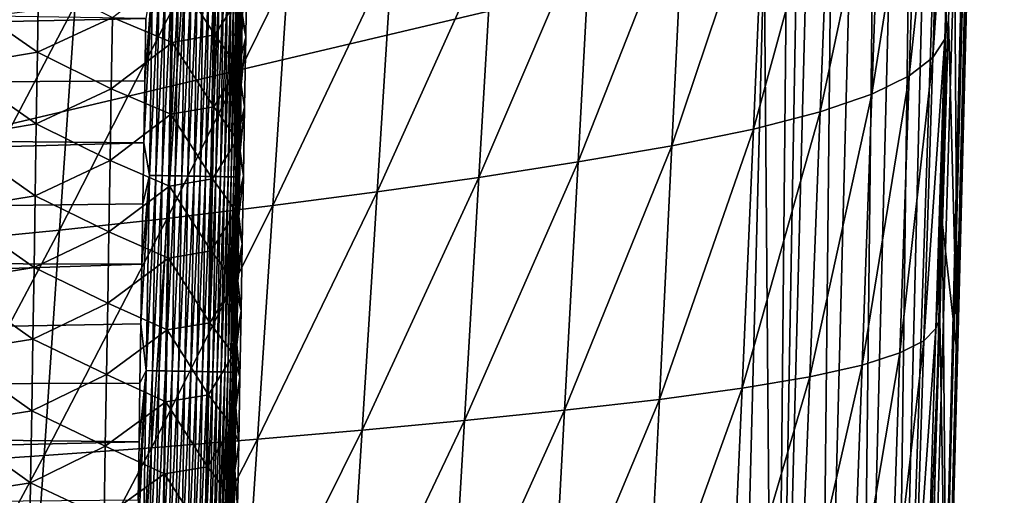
# Model space of a CAD drawing. Header units: metres. Extents: x -26 to 26, y -147 to 24.
# Tile 174 of 254: x 13.95 to 21.2, y -68.05 to -64.55. Entities that reach past the tile are written whole.
import ezdxf

# ---------------------------------------------------------------- set-up
doc = ezdxf.new("R2010")
doc.units = ezdxf.units.M
doc.layers.add('solid_12_411_052_XXX', color=7, linetype='CONTINUOUS')

msp = doc.modelspace()

# ---------------------------------------------------------------- linework, layer by layer
at = {"layer": 'solid_12_411_052_XXX'}
for points in [[(19.50832, -73.185867, 121.297325), (19.710333, -52.491505, 121.330444), (19.433222, -64.001778, 121.330444)], [(19.50832, -73.185867, 121.297325), (19.878962, -52.495319, 121.32093), (19.710333, -52.491505, 121.330444)], [(19.50832, -73.185867, 121.297325), (20.045416, -52.499084, 121.292519), (19.878962, -52.495319, 121.32093)], [(19.50832, -73.185867, 121.297325), (19.827803, -73.194382, 121.190315), (20.045416, -52.499084, 121.292519)], [(19.827803, -73.194382, 121.190315), (20.363592, -52.506279, 121.180649), (20.045416, -52.499084, 121.292519)], [(19.827803, -73.194382, 121.190315), (20.127171, -73.202362, 121.005341), (20.363592, -52.506279, 121.180649)], [(20.127171, -73.202362, 121.005341), (20.648899, -52.51273, 121.000336), (20.363592, -52.506279, 121.180649)], [(20.127171, -73.202362, 121.005341), (20.378851, -73.209068, 120.750999), (20.648899, -52.51273, 121.000336)], [(20.378851, -73.209068, 120.750999), (20.88666, -52.518105, 120.760796), (20.648899, -52.51273, 121.000336)], [(20.378851, -73.209068, 120.750999), (21.064726, -52.522129, 120.474403), (20.88666, -52.518105, 120.760796)], [(20.378851, -73.209068, 120.750999), (20.56144, -73.213936, 120.448044), (21.064726, -52.522129, 120.474403)], [(20.56144, -73.213936, 120.448044), (21.174345, -52.524609, 120.155365), (21.064726, -52.522129, 120.474403)], [(20.56144, -73.213936, 120.448044), (20.665432, -73.216705, 120.124039), (21.174345, -52.524609, 120.155365)], [(20.665432, -73.216705, 120.124039), (21.201588, -52.525223, 119.988632), (21.174345, -52.524609, 120.155365)], [(20.665432, -73.216705, 120.124039), (20.694447, -73.209465, 119.80584), (21.201588, -52.525223, 119.988632)], [(20.698278, -73.065659, 119.805962), (21.201588, -52.525223, 119.988632), (20.694447, -73.209465, 119.80584)], [(20.781425, -69.919388, 119.808456), (21.201588, -52.525223, 119.988632), (20.698278, -73.065659, 119.805962)], [(20.856394, -67.034645, 119.810585), (21.201588, -52.525223, 119.988632), (20.781425, -69.919388, 119.808456)], [(20.925007, -64.34893, 119.812492), (21.201588, -52.525223, 119.988632), (20.856394, -67.034645, 119.810585)], [(20.763201, -64.689926, 108.867737), (20.856455, -62.367275, 109.623863), (20.83053, -63.246731, 109.6418)], [(20.827059, -62.565048, 108.825592), (20.856455, -62.367275, 109.623863), (20.763201, -64.689926, 108.867737)], [(20.827059, -62.565048, 108.825592), (20.763201, -64.689926, 108.867737), (20.675541, -64.824623, 108.067749)], [(20.740149, -62.744999, 108.03418), (20.827059, -62.565048, 108.825592), (20.675541, -64.824623, 108.067749)], [(20.740149, -62.744999, 108.03418), (20.675541, -64.824623, 108.067749), (20.499935, -64.959816, 107.283134)], [(20.566908, -62.924911, 107.258118), (20.740149, -62.744999, 108.03418), (20.499935, -64.959816, 107.283134)], [(20.566908, -62.924911, 107.258118), (20.499935, -64.959816, 107.283134), (20.225733, -65.093025, 106.527199)], [(20.296503, -63.102238, 106.510216), (20.566908, -62.924911, 107.258118), (20.225733, -65.093025, 106.527199)], [(20.296503, -63.102238, 106.510216), (20.225733, -65.093025, 106.527199), (19.845287, -65.223434, 105.817604)], [(19.921207, -63.275955, 105.807487), (20.296503, -63.102238, 106.510216), (19.845287, -65.223434, 105.817604)], [(19.921207, -63.275955, 105.807487), (19.845287, -65.223434, 105.817604), (19.353756, -65.350769, 105.177437)], [(19.436167, -63.445526, 105.172165), (19.921207, -63.275955, 105.807487), (19.353756, -65.350769, 105.177437)], [(20.763201, -64.689926, 108.867737), (20.83053, -63.246731, 109.6418), (20.791836, -64.549721, 109.673111)], [(20.856394, -67.034645, 119.810585), (20.791836, -64.549721, 109.673111), (20.83053, -63.246731, 109.6418)], [(20.925007, -64.34893, 119.812492), (20.856394, -67.034645, 119.810585), (20.83053, -63.246731, 109.6418)], [(19.436167, -63.445526, 105.172165), (19.353756, -65.350769, 105.177437), (18.753, -65.474152, 104.634262)], [(18.843121, -63.609837, 104.630791), (19.436167, -63.445526, 105.172165), (18.753, -65.474152, 104.634262)], [(18.843121, -63.609837, 104.630791), (18.753, -65.474152, 104.634262), (18.063156, -65.59285, 104.204559)], [(18.161469, -63.767925, 104.199242), (18.843121, -63.609837, 104.630791), (18.063156, -65.59285, 104.204559)], [(18.161469, -63.767925, 104.199242), (18.063156, -65.59285, 104.204559), (17.332855, -65.706245, 103.835335)], [(17.438051, -63.918938, 103.826637), (18.161469, -63.767925, 104.199242), (17.332855, -65.706245, 103.835335)], [(17.438051, -63.918938, 103.826637), (17.332855, -65.706245, 103.835335), (16.582821, -65.813728, 103.496384)], [(16.69294, -64.06208, 103.483994), (17.438051, -63.918938, 103.826637), (16.582821, -65.813728, 103.496384)], [(19.433222, -64.001778, 121.330444), (-19.434074, -63.966743, 121.330444), (-19.196821, -73.114609, 121.330444)], [(19.198034, -73.069984, 121.330444), (19.433222, -64.001778, 121.330444), (-19.196821, -73.114609, 121.330444)], [(19.50832, -73.185867, 121.297325), (19.433222, -64.001778, 121.330444), (19.198034, -73.069984, 121.330444)], [(14.880829, -64.537392, 161.64653), (-14.888174, -64.078293, 161.646484), (-14.870338, -65.184601, 161.646591)], [(16.69294, -64.06208, 103.483994), (16.582821, -65.813728, 103.496384), (15.816009, -65.914749, 103.183632)], [(15.929147, -64.196617, 103.167427), (16.69294, -64.06208, 103.483994), (15.816009, -65.914749, 103.183632)], [(15.3981, -64.128548, 157.376602), (15.388924, -64.658333, 157.379349), (15.082064, -64.183846, 156.757965)], [(15.570848, -64.373337, 158.019012), (15.388924, -64.658333, 157.379349), (15.3981, -64.128548, 157.376602)], [(15.570848, -64.373337, 158.019012), (15.624825, -64.149055, 158.64389), (15.615861, -64.671242, 158.645569)], [(15.615861, -64.671242, 158.645569), (15.624825, -64.149055, 158.64389), (15.58934, -64.534386, 160.947067)], [(15.082064, -64.183846, 156.757965), (15.07305, -64.713051, 156.761276), (14.634045, -64.530121, 156.206894)], [(15.929147, -64.196617, 103.167427), (15.816009, -65.914749, 103.183632), (15.036089, -66.008797, 102.891479)], [(15.150383, -64.321854, 102.871597), (15.929147, -64.196617, 103.167427), (15.036089, -66.008797, 102.891479)], [(15.388924, -64.658333, 157.379349), (15.07305, -64.713051, 156.761276), (15.082064, -64.183846, 156.757965)], [(14.090089, -64.25621, 155.756439), (14.081789, -64.784546, 155.760681), (13.473416, -64.360229, 155.435349)], [(14.634045, -64.530121, 156.206894), (14.081789, -64.784546, 155.760681), (14.090089, -64.25621, 155.756439)], [(14.866033, -65.451355, 161.646606), (14.906991, -65.692307, 161.645218), (14.930249, -64.255226, 161.645081)], [(14.87341, -64.996918, 161.646576), (14.866033, -65.451355, 161.646606), (14.930249, -64.255226, 161.645081)], [(14.880829, -64.537392, 161.64653), (14.87341, -64.996918, 161.646576), (14.930249, -64.255226, 161.645081)], [(14.930249, -64.255226, 161.645081), (14.906991, -65.692307, 161.645218), (14.977007, -64.255974, 161.640549)], [(14.906991, -65.692307, 161.645218), (14.953765, -65.693077, 161.640686), (14.977007, -64.255974, 161.640549)], [(14.977007, -64.255974, 161.640549), (14.953765, -65.693077, 161.640686), (15.024414, -64.256737, 161.632721)], [(14.953765, -65.693077, 161.640686), (15.001189, -65.693855, 161.632843), (15.024414, -64.256737, 161.632721)], [(15.024414, -64.256737, 161.632721), (15.001189, -65.693855, 161.632843), (15.072143, -64.257507, 161.621445)], [(15.001189, -65.693855, 161.632843), (15.048935, -65.694633, 161.621552), (15.072143, -64.257507, 161.621445)], [(15.072143, -64.257507, 161.621445), (15.048935, -65.694633, 161.621552), (15.11983, -64.258278, 161.606583)], [(15.048935, -65.694633, 161.621552), (15.096641, -65.695419, 161.606689), (15.11983, -64.258278, 161.606583)], [(15.11983, -64.258278, 161.606583), (15.096641, -65.695419, 161.606689), (15.167089, -64.259041, 161.588074)], [(15.096641, -65.695419, 161.606689), (15.143917, -65.69619, 161.588165), (15.167089, -64.259041, 161.588074)], [(15.167089, -64.259041, 161.588074), (15.143917, -65.69619, 161.588165), (15.213514, -64.259789, 161.565918)], [(15.143917, -65.69619, 161.588165), (15.190358, -65.696953, 161.565994), (15.213514, -64.259789, 161.565918)], [(15.213514, -64.259789, 161.565918), (15.190358, -65.696953, 161.565994), (15.25869, -64.260521, 161.540146)], [(15.190358, -65.696953, 161.565994), (15.235547, -65.697693, 161.540192), (15.25869, -64.260521, 161.540146)], [(15.25869, -64.260521, 161.540146), (15.235547, -65.697693, 161.540192), (15.302202, -64.261223, 161.51088)], [(15.235547, -65.697693, 161.540192), (15.279073, -65.69841, 161.51091), (15.302202, -64.261223, 161.51088)], [(15.302202, -64.261223, 161.51088), (15.279073, -65.69841, 161.51091), (15.343655, -64.261887, 161.478271)], [(15.279073, -65.69841, 161.51091), (15.320535, -65.699089, 161.478271), (15.343655, -64.261887, 161.478271)], [(15.343655, -64.261887, 161.478271), (15.320535, -65.699089, 161.478271), (15.382672, -64.26252, 161.442581)], [(15.320535, -65.699089, 161.478271), (15.35956, -65.69973, 161.442551), (15.382672, -64.26252, 161.442581)], [(15.382672, -64.26252, 161.442581), (15.35956, -65.69973, 161.442551), (15.41892, -64.263107, 161.404068)], [(15.35956, -65.69973, 161.442551), (15.39581, -65.700325, 161.404007), (15.41892, -64.263107, 161.404068)], [(15.41892, -64.263107, 161.404068), (15.39581, -65.700325, 161.404007), (15.452106, -64.263641, 161.363083)], [(15.39581, -65.700325, 161.404007), (15.428996, -65.700867, 161.362991), (15.452106, -64.263641, 161.363083)], [(15.452106, -64.263641, 161.363083), (15.428996, -65.700867, 161.362991), (15.481995, -64.26413, 161.319977)], [(15.428996, -65.700867, 161.362991), (15.45888, -65.701363, 161.319855), (15.481995, -64.26413, 161.319977)], [(15.481995, -64.26413, 161.319977), (15.45888, -65.701363, 161.319855), (15.508407, -64.264557, 161.275162)], [(15.45888, -65.701363, 161.319855), (15.485285, -65.70179, 161.275009), (15.508407, -64.264557, 161.275162)], [(15.508407, -64.264557, 161.275162), (15.485285, -65.70179, 161.275009), (15.531229, -64.264923, 161.229034)], [(15.485285, -65.70179, 161.275009), (15.508095, -65.702164, 161.228851), (15.531229, -64.264923, 161.229034)], [(15.531229, -64.264923, 161.229034), (15.508095, -65.702164, 161.228851), (15.550406, -64.265236, 161.182022)], [(15.508095, -65.702164, 161.228851), (15.527256, -65.702484, 161.181808), (15.550406, -64.265236, 161.182022)], [(15.550406, -64.265236, 161.182022), (15.527256, -65.702484, 161.181808), (15.565946, -64.265495, 161.134521)], [(15.527256, -65.702484, 161.181808), (15.542777, -65.702736, 161.134293), (15.565946, -64.265495, 161.134521)], [(15.565946, -64.265495, 161.134521), (15.542777, -65.702736, 161.134293), (15.577909, -64.265686, 161.086945)], [(15.542777, -65.702736, 161.134293), (15.554718, -65.702934, 161.08667), (15.577909, -64.265686, 161.086945)], [(15.577909, -64.265686, 161.086945), (15.554718, -65.702934, 161.08667), (15.586408, -64.265831, 161.039627)], [(15.554718, -65.702934, 161.08667), (15.563192, -65.703072, 161.039337), (15.586408, -64.265831, 161.039627)], [(15.586408, -64.265831, 161.039627), (15.563192, -65.703072, 161.039337), (15.591596, -64.265915, 160.992905)], [(15.563192, -65.703072, 161.039337), (15.568354, -65.703156, 160.992584), (15.591596, -64.265915, 160.992905)], [(15.58934, -64.534386, 160.947067), (15.591596, -64.265915, 160.992905), (15.568354, -65.703156, 160.992584)], [(14.081789, -64.784546, 155.760681), (13.465618, -64.887421, 155.43988), (13.473416, -64.360229, 155.435349)], [(15.150383, -64.321854, 102.871597), (15.036089, -66.008797, 102.891479), (14.245118, -66.095367, 102.616631)], [(14.358815, -64.437134, 102.593369), (15.150383, -64.321854, 102.871597), (14.245118, -66.095367, 102.616631)], [(15.570848, -64.373337, 158.019012), (15.561677, -64.900734, 158.021164), (15.388924, -64.658333, 157.379349)], [(15.570848, -64.373337, 158.019012), (15.615861, -64.671242, 158.645569), (15.561677, -64.900734, 158.021164)], [(14.358815, -64.437134, 102.593369), (14.245118, -66.095367, 102.616631), (13.44505, -66.173973, 102.355911)], [(13.556515, -64.541817, 102.32972), (14.358815, -64.437134, 102.593369), (13.44505, -66.173973, 102.355911)], [(14.880829, -64.537392, 161.64653), (-14.870338, -65.184601, 161.646591), (14.87341, -64.996918, 161.646576)], [(14.634045, -64.530121, 156.206894), (14.625361, -65.055862, 156.210678), (14.081789, -64.784546, 155.760681)], [(15.07305, -64.713051, 156.761276), (14.625361, -65.055862, 156.210678), (14.634045, -64.530121, 156.206894)], [(15.581388, -65.026581, 160.946945), (15.58934, -64.534386, 160.947067), (15.568354, -65.703156, 160.992584)], [(15.615861, -64.671242, 158.645569), (15.58934, -64.534386, 160.947067), (15.581388, -65.026581, 160.946945)], [(20.698261, -66.819725, 108.920715), (20.791836, -64.549721, 109.673111), (20.746811, -66.053604, 109.717445)], [(20.763201, -64.689926, 108.867737), (20.791836, -64.549721, 109.673111), (20.698261, -66.819725, 108.920715)], [(20.856394, -67.034645, 119.810585), (20.746811, -66.053604, 109.717445), (20.791836, -64.549721, 109.673111)], [(15.388924, -64.658333, 157.379349), (15.379705, -65.188118, 157.382065), (15.07305, -64.713051, 156.761276)], [(15.561677, -64.900734, 158.021164), (15.379705, -65.188118, 157.382065), (15.388924, -64.658333, 157.379349)], [(15.561677, -64.900734, 158.021164), (15.615861, -64.671242, 158.645569), (15.606981, -65.186035, 158.647141)], [(15.606981, -65.186035, 158.647141), (15.615861, -64.671242, 158.645569), (15.581388, -65.026581, 160.946945)], [(15.07305, -64.713051, 156.761276), (15.063999, -65.242256, 156.764557), (14.625361, -65.055862, 156.210678)], [(15.379705, -65.188118, 157.382065), (15.063999, -65.242256, 156.764557), (15.07305, -64.713051, 156.761276)], [(20.763201, -64.689926, 108.867737), (20.698261, -66.819725, 108.920715), (20.609932, -66.908806, 108.110893)], [(20.675541, -64.824623, 108.067749), (20.763201, -64.689926, 108.867737), (20.609932, -66.908806, 108.110893)], [(14.081789, -64.784546, 155.760681), (14.073469, -65.312874, 155.764923), (13.465618, -64.887421, 155.43988)], [(14.625361, -65.055862, 156.210678), (14.073469, -65.312874, 155.764923), (14.081789, -64.784546, 155.760681)], [(14.073469, -65.312874, 155.764923), (13.457808, -65.414612, 155.444412), (13.465618, -64.887421, 155.43988)], [(20.675541, -64.824623, 108.067749), (20.609932, -66.908806, 108.110893), (20.431999, -66.998947, 107.316505)], [(20.499935, -64.959816, 107.283134), (20.675541, -64.824623, 108.067749), (20.431999, -66.998947, 107.316505)], [(15.561677, -64.900734, 158.021164), (15.552461, -65.428123, 158.023285), (15.379705, -65.188118, 157.382065)], [(15.561677, -64.900734, 158.021164), (15.606981, -65.186035, 158.647141), (15.552461, -65.428123, 158.023285)], [(20.499935, -64.959816, 107.283134), (20.431999, -66.998947, 107.316505), (20.154036, -67.087715, 106.551361)], [(20.225733, -65.093025, 106.527199), (20.499935, -64.959816, 107.283134), (20.154036, -67.087715, 106.551361)], [(14.87341, -64.996918, 161.646576), (-14.870338, -65.184601, 161.646591), (14.866033, -65.451355, 161.646606)], [(15.573494, -65.512726, 160.946838), (15.581388, -65.026581, 160.946945), (15.568354, -65.703156, 160.992584)], [(15.606981, -65.186035, 158.647141), (15.581388, -65.026581, 160.946945), (15.573494, -65.512726, 160.946838)], [(14.625361, -65.055862, 156.210678), (14.616649, -65.581604, 156.214447), (14.073469, -65.312874, 155.764923)], [(15.063999, -65.242256, 156.764557), (14.616649, -65.581604, 156.214447), (14.625361, -65.055862, 156.210678)], [(20.225733, -65.093025, 106.527199), (20.154036, -67.087715, 106.551361), (19.768478, -67.174507, 105.833771)], [(19.845287, -65.223434, 105.817604), (20.225733, -65.093025, 106.527199), (19.768478, -67.174507, 105.833771)], [(14.866033, -65.451355, 161.646606), (-14.870338, -65.184601, 161.646591), (-14.852748, -66.262115, 161.646683)], [(15.063999, -65.242256, 156.764557), (15.054911, -65.771461, 156.767807), (14.616649, -65.581604, 156.214447)], [(15.370445, -65.717903, 157.384735), (15.054911, -65.771461, 156.767807), (15.063999, -65.242256, 156.764557)], [(15.379705, -65.188118, 157.382065), (15.370445, -65.717903, 157.384735), (15.063999, -65.242256, 156.764557)], [(15.552461, -65.428123, 158.023285), (15.370445, -65.717903, 157.384735), (15.379705, -65.188118, 157.382065)], [(15.552461, -65.428123, 158.023285), (15.606981, -65.186035, 158.647141), (15.59818, -65.693787, 158.648621)], [(15.59818, -65.693787, 158.648621), (15.606981, -65.186035, 158.647141), (15.573494, -65.512726, 160.946838)], [(19.845287, -65.223434, 105.817604), (19.768478, -67.174507, 105.833771), (19.270491, -67.2593, 105.187668)], [(19.353756, -65.350769, 105.177437), (19.845287, -65.223434, 105.817604), (19.270491, -67.2593, 105.187668)], [(14.073469, -65.312874, 155.764923), (14.065127, -65.841202, 155.769135), (13.457808, -65.414612, 155.444412)], [(14.616649, -65.581604, 156.214447), (14.065127, -65.841202, 155.769135), (14.073469, -65.312874, 155.764923)], [(19.353756, -65.350769, 105.177437), (19.270491, -67.2593, 105.187668), (18.66206, -67.341469, 104.641655)], [(18.753, -65.474152, 104.634262), (19.353756, -65.350769, 105.177437), (18.66206, -67.341469, 104.641655)], [(14.866033, -65.451355, 161.646606), (-14.852748, -66.262115, 161.646683), (14.858697, -65.900864, 161.646652)], [(14.065127, -65.841202, 155.769135), (13.449988, -65.941803, 155.448944), (13.457808, -65.414612, 155.444412)], [(14.866033, -65.451355, 161.646606), (14.858697, -65.900864, 161.646652), (14.906991, -65.692307, 161.645218)], [(15.552461, -65.428123, 158.023285), (15.5432, -65.955505, 158.025345), (15.370445, -65.717903, 157.384735)], [(15.552461, -65.428123, 158.023285), (15.59818, -65.693787, 158.648621), (15.5432, -65.955505, 158.025345)], [(15.565656, -65.993065, 160.946732), (15.573494, -65.512726, 160.946838), (15.568354, -65.703156, 160.992584)], [(15.59818, -65.693787, 158.648621), (15.573494, -65.512726, 160.946838), (15.565656, -65.993065, 160.946732)], [(18.753, -65.474152, 104.634262), (18.66206, -67.341469, 104.641655), (17.964062, -67.420509, 104.212799)], [(18.063156, -65.59285, 104.204559), (18.753, -65.474152, 104.634262), (17.964062, -67.420509, 104.212799)], [(14.616649, -65.581604, 156.214447), (14.607905, -66.107338, 156.218201), (14.065127, -65.841202, 155.769135)], [(15.054911, -65.771461, 156.767807), (14.607905, -66.107338, 156.218201), (14.616649, -65.581604, 156.214447)], [(18.063156, -65.59285, 104.204559), (17.964062, -67.420509, 104.212799), (17.226912, -67.49601, 103.846008)], [(17.332855, -65.706245, 103.835335), (18.063156, -65.59285, 104.204559), (17.226912, -67.49601, 103.846008)], [(14.844155, -66.785774, 161.646729), (14.883393, -67.129387, 161.64534), (14.906991, -65.692307, 161.645218)], [(14.851405, -66.345619, 161.646698), (14.844155, -66.785774, 161.646729), (14.906991, -65.692307, 161.645218)], [(14.858697, -65.900864, 161.646652), (14.851405, -66.345619, 161.646698), (14.906991, -65.692307, 161.645218)], [(14.906991, -65.692307, 161.645218), (14.883393, -67.129387, 161.64534), (14.953765, -65.693077, 161.640686)], [(14.883393, -67.129387, 161.64534), (14.930184, -67.130165, 161.640808), (14.953765, -65.693077, 161.640686)], [(14.953765, -65.693077, 161.640686), (14.930184, -67.130165, 161.640808), (15.001189, -65.693855, 161.632843)], [(14.930184, -67.130165, 161.640808), (14.977626, -67.130959, 161.632965), (15.001189, -65.693855, 161.632843)], [(15.001189, -65.693855, 161.632843), (14.977626, -67.130959, 161.632965), (15.048935, -65.694633, 161.621552)], [(14.977626, -67.130959, 161.632965), (15.02539, -67.131752, 161.621674), (15.048935, -65.694633, 161.621552)], [(15.048935, -65.694633, 161.621552), (15.02539, -67.131752, 161.621674), (15.096641, -65.695419, 161.606689)], [(15.02539, -67.131752, 161.621674), (15.073112, -67.132553, 161.606781), (15.096641, -65.695419, 161.606689)], [(15.370445, -65.717903, 157.384735), (15.361142, -66.247673, 157.387375), (15.054911, -65.771461, 156.767807)], [(15.096641, -65.695419, 161.606689), (15.073112, -67.132553, 161.606781), (15.143917, -65.69619, 161.588165)], [(15.073112, -67.132553, 161.606781), (15.120406, -67.133339, 161.588257), (15.143917, -65.69619, 161.588165)], [(15.143917, -65.69619, 161.588165), (15.120406, -67.133339, 161.588257), (15.190358, -65.696953, 161.565994)], [(15.120406, -67.133339, 161.588257), (15.166863, -67.134109, 161.566055), (15.190358, -65.696953, 161.565994)], [(15.190358, -65.696953, 161.565994), (15.166863, -67.134109, 161.566055), (15.235547, -65.697693, 161.540192)], [(15.166863, -67.134109, 161.566055), (15.212068, -67.134865, 161.540237), (15.235547, -65.697693, 161.540192)], [(15.235547, -65.697693, 161.540192), (15.212068, -67.134865, 161.540237), (15.279073, -65.69841, 161.51091)], [(15.212068, -67.134865, 161.540237), (15.255606, -67.13559, 161.510925), (15.279073, -65.69841, 161.51091)], [(15.279073, -65.69841, 161.51091), (15.255606, -67.13559, 161.510925), (15.320535, -65.699089, 161.478271)], [(15.255606, -67.13559, 161.510925), (15.297077, -67.136276, 161.478271), (15.320535, -65.699089, 161.478271)], [(15.320535, -65.699089, 161.478271), (15.297077, -67.136276, 161.478271), (15.35956, -65.69973, 161.442551)], [(15.297077, -67.136276, 161.478271), (15.336109, -67.136925, 161.44252), (15.35956, -65.69973, 161.442551)], [(15.35956, -65.69973, 161.442551), (15.336109, -67.136925, 161.44252), (15.39581, -65.700325, 161.404007)], [(15.336109, -67.136925, 161.44252), (15.372363, -67.137527, 161.403946), (15.39581, -65.700325, 161.404007)], [(15.5432, -65.955505, 158.025345), (15.361142, -66.247673, 157.387375), (15.370445, -65.717903, 157.384735)], [(15.39581, -65.700325, 161.404007), (15.372363, -67.137527, 161.403946), (15.428996, -65.700867, 161.362991)], [(15.372363, -67.137527, 161.403946), (15.405549, -67.138084, 161.3629), (15.428996, -65.700867, 161.362991)], [(15.428996, -65.700867, 161.362991), (15.405549, -67.138084, 161.3629), (15.45888, -65.701363, 161.319855)], [(15.405549, -67.138084, 161.3629), (15.435429, -67.13858, 161.319733), (15.45888, -65.701363, 161.319855)], [(15.45888, -65.701363, 161.319855), (15.435429, -67.13858, 161.319733), (15.485285, -65.70179, 161.275009)], [(15.435429, -67.13858, 161.319733), (15.461825, -67.139015, 161.274841), (15.485285, -65.70179, 161.275009)], [(15.485285, -65.70179, 161.275009), (15.461825, -67.139015, 161.274841), (15.508095, -65.702164, 161.228851)], [(15.461825, -67.139015, 161.274841), (15.484623, -67.139397, 161.228668), (15.508095, -65.702164, 161.228851)], [(15.508095, -65.702164, 161.228851), (15.484623, -67.139397, 161.228668), (15.527256, -65.702484, 161.181808)], [(15.484623, -67.139397, 161.228668), (15.503769, -67.139717, 161.181595), (15.527256, -65.702484, 161.181808)], [(15.527256, -65.702484, 161.181808), (15.503769, -67.139717, 161.181595), (15.542777, -65.702736, 161.134293)], [(15.503769, -67.139717, 161.181595), (15.51927, -67.139969, 161.134048), (15.542777, -65.702736, 161.134293)], [(15.542777, -65.702736, 161.134293), (15.51927, -67.139969, 161.134048), (15.554718, -65.702934, 161.08667)], [(15.51927, -67.139969, 161.134048), (15.531189, -67.140167, 161.086395), (15.554718, -65.702934, 161.08667)], [(15.554718, -65.702934, 161.08667), (15.531189, -67.140167, 161.086395), (15.563192, -65.703072, 161.039337)], [(15.531189, -67.140167, 161.086395), (15.539639, -67.140312, 161.039032), (15.563192, -65.703072, 161.039337)], [(15.563192, -65.703072, 161.039337), (15.539639, -67.140312, 161.039032), (15.568354, -65.703156, 160.992584)], [(15.539639, -67.140312, 161.039032), (15.544773, -67.140396, 160.992279), (15.568354, -65.703156, 160.992584)], [(15.5432, -65.955505, 158.025345), (15.59818, -65.693787, 158.648621), (15.589454, -66.194847, 158.65004)], [(15.565656, -65.993065, 160.946732), (15.568354, -65.703156, 160.992584), (15.544773, -67.140396, 160.992279)], [(15.589454, -66.194847, 158.65004), (15.59818, -65.693787, 158.648621), (15.565656, -65.993065, 160.946732)], [(17.332855, -65.706245, 103.835335), (17.226912, -67.49601, 103.846008), (16.471991, -67.567581, 103.509842)], [(16.582821, -65.813728, 103.496384), (17.332855, -65.706245, 103.835335), (16.471991, -67.567581, 103.509842)], [(15.054911, -65.771461, 156.767807), (15.045786, -66.300659, 156.771027), (14.607905, -66.107338, 156.218201)], [(15.361142, -66.247673, 157.387375), (15.045786, -66.300659, 156.771027), (15.054911, -65.771461, 156.767807)], [(16.582821, -65.813728, 103.496384), (16.471991, -67.567581, 103.509842), (15.702193, -67.634857, 103.200035)], [(15.816009, -65.914749, 103.183632), (16.582821, -65.813728, 103.496384), (15.702193, -67.634857, 103.200035)], [(14.858697, -65.900864, 161.646652), (-14.852748, -66.262115, 161.646683), (14.851405, -66.345619, 161.646698)], [(14.065127, -65.841202, 155.769135), (14.056764, -66.369522, 155.773361), (13.449988, -65.941803, 155.448944)], [(14.607905, -66.107338, 156.218201), (14.056764, -66.369522, 155.773361), (14.065127, -65.841202, 155.769135)], [(14.056764, -66.369522, 155.773361), (13.442154, -66.468987, 155.453476), (13.449988, -65.941803, 155.448944)], [(15.816009, -65.914749, 103.183632), (15.702193, -67.634857, 103.200035), (14.921152, -67.697479, 102.910744)], [(15.036089, -66.008797, 102.891479), (15.816009, -65.914749, 103.183632), (14.921152, -67.697479, 102.910744)], [(15.5432, -65.955505, 158.025345), (15.533895, -66.482887, 158.027374), (15.361142, -66.247673, 157.387375)], [(15.5432, -65.955505, 158.025345), (15.589454, -66.194847, 158.65004), (15.533895, -66.482887, 158.027374)], [(15.036089, -66.008797, 102.891479), (14.921152, -67.697479, 102.910744), (14.130816, -67.755119, 102.638496)], [(14.245118, -66.095367, 102.616631), (15.036089, -66.008797, 102.891479), (14.130816, -67.755119, 102.638496)], [(15.557872, -66.467857, 160.946625), (15.565656, -65.993065, 160.946732), (15.544773, -67.140396, 160.992279)], [(15.589454, -66.194847, 158.65004), (15.565656, -65.993065, 160.946732), (15.557872, -66.467857, 160.946625)], [(14.245118, -66.095367, 102.616631), (14.130816, -67.755119, 102.638496), (13.333015, -67.807465, 102.379967)], [(13.44505, -66.173973, 102.355911), (14.245118, -66.095367, 102.616631), (13.333015, -67.807465, 102.379967)], [(14.607905, -66.107338, 156.218201), (14.599133, -66.633072, 156.221939), (14.056764, -66.369522, 155.773361)], [(15.045786, -66.300659, 156.771027), (14.599133, -66.633072, 156.221939), (14.607905, -66.107338, 156.218201)], [(20.698261, -66.819725, 108.920715), (20.746811, -66.053604, 109.717445), (20.725948, -66.744431, 109.736504)], [(20.781425, -69.919388, 119.808456), (20.725948, -66.744431, 109.736504), (20.746811, -66.053604, 109.717445)], [(20.856394, -67.034645, 119.810585), (20.781425, -69.919388, 119.808456), (20.746811, -66.053604, 109.717445)], [(15.533895, -66.482887, 158.027374), (15.589454, -66.194847, 158.65004), (15.580798, -66.689583, 158.651398)], [(15.580798, -66.689583, 158.651398), (15.589454, -66.194847, 158.65004), (15.557872, -66.467857, 160.946625)], [(14.851405, -66.345619, 161.646698), (-14.852748, -66.262115, 161.646683), (-14.835407, -67.312874, 161.64679)], [(15.361142, -66.247673, 157.387375), (15.351798, -66.777451, 157.389984), (15.045786, -66.300659, 156.771027)], [(15.533895, -66.482887, 158.027374), (15.351798, -66.777451, 157.389984), (15.361142, -66.247673, 157.387375)], [(15.045786, -66.300659, 156.771027), (15.036624, -66.829849, 156.774231), (14.599133, -66.633072, 156.221939)], [(15.351798, -66.777451, 157.389984), (15.036624, -66.829849, 156.774231), (15.045786, -66.300659, 156.771027)], [(14.851405, -66.345619, 161.646698), (-14.835407, -67.312874, 161.64679), (14.844155, -66.785774, 161.646729)], [(14.056764, -66.369522, 155.773361), (14.048377, -66.897842, 155.777557), (13.442154, -66.468987, 155.453476)], [(14.599133, -66.633072, 156.221939), (14.048377, -66.897842, 155.777557), (14.056764, -66.369522, 155.773361)], [(14.048377, -66.897842, 155.777557), (13.434306, -66.99617, 155.458008), (13.442154, -66.468987, 155.453476)], [(15.533895, -66.482887, 158.027374), (15.524545, -67.010262, 158.029373), (15.351798, -66.777451, 157.389984)], [(15.533895, -66.482887, 158.027374), (15.580798, -66.689583, 158.651398), (15.524545, -67.010262, 158.029373)], [(15.550139, -66.937263, 160.946518), (15.557872, -66.467857, 160.946625), (15.544773, -67.140396, 160.992279)], [(15.580798, -66.689583, 158.651398), (15.557872, -66.467857, 160.946625), (15.550139, -66.937263, 160.946518)], [(14.599133, -66.633072, 156.221939), (14.590329, -67.158798, 156.225677), (14.048377, -66.897842, 155.777557)], [(15.036624, -66.829849, 156.774231), (14.590329, -67.158798, 156.225677), (14.599133, -66.633072, 156.221939)], [(15.524545, -67.010262, 158.029373), (15.580798, -66.689583, 158.651398), (15.572208, -67.178337, 158.652725)], [(15.572208, -67.178337, 158.652725), (15.580798, -66.689583, 158.651398), (15.550139, -66.937263, 160.946518)], [(20.632385, -68.944984, 108.958954), (20.725948, -66.744431, 109.736504), (20.665226, -68.731758, 109.7798)], [(20.698261, -66.819725, 108.920715), (20.725948, -66.744431, 109.736504), (20.632385, -68.944984, 108.958954)], [(20.781425, -69.919388, 119.808456), (20.665226, -68.731758, 109.7798), (20.725948, -66.744431, 109.736504)], [(14.844155, -66.785774, 161.646729), (-14.835407, -67.312874, 161.64679), (14.83695, -67.221497, 161.646774)], [(15.036624, -66.829849, 156.774231), (15.027425, -67.359039, 156.77742), (14.590329, -67.158798, 156.225677)], [(14.844155, -66.785774, 161.646729), (14.83695, -67.221497, 161.646774), (14.883393, -67.129387, 161.64534)], [(15.342412, -67.307213, 157.392578), (15.027425, -67.359039, 156.77742), (15.036624, -66.829849, 156.774231)], [(15.351798, -66.777451, 157.389984), (15.342412, -67.307213, 157.392578), (15.036624, -66.829849, 156.774231)], [(15.524545, -67.010262, 158.029373), (15.342412, -67.307213, 157.392578), (15.351798, -66.777451, 157.389984)], [(20.698261, -66.819725, 108.920715), (20.632385, -68.944984, 108.958954), (20.543352, -68.988747, 108.139923)], [(20.609932, -66.908806, 108.110893), (20.698261, -66.819725, 108.920715), (20.543352, -68.988747, 108.139923)], [(14.048377, -66.897842, 155.777557), (14.039968, -67.426163, 155.781769), (13.434306, -66.99617, 155.458008)], [(14.590329, -67.158798, 156.225677), (14.039968, -67.426163, 155.781769), (14.048377, -66.897842, 155.777557)], [(20.609932, -66.908806, 108.110893), (20.543352, -68.988747, 108.139923), (20.363117, -69.034126, 107.336372)], [(20.431999, -66.998947, 107.316505), (20.609932, -66.908806, 108.110893), (20.363117, -69.034126, 107.336372)], [(15.542469, -67.400719, 160.946411), (15.550139, -66.937263, 160.946518), (15.544773, -67.140396, 160.992279)], [(15.572208, -67.178337, 158.652725), (15.550139, -66.937263, 160.946518), (15.542469, -67.400719, 160.946411)], [(14.039968, -67.426163, 155.781769), (13.426443, -67.523354, 155.462524), (13.434306, -66.99617, 155.458008)], [(15.524545, -67.010262, 158.029373), (15.515152, -67.537628, 158.031326), (15.342412, -67.307213, 157.392578)], [(15.524545, -67.010262, 158.029373), (15.572208, -67.178337, 158.652725), (15.515152, -67.537628, 158.031326)], [(20.431999, -66.998947, 107.316505), (20.363117, -69.034126, 107.336372), (20.081427, -69.078728, 106.562614)], [(20.154036, -67.087715, 106.551361), (20.431999, -66.998947, 107.316505), (20.081427, -69.078728, 106.562614)], [(14.815601, -68.503281, 161.646896), (14.85946, -68.56646, 161.645477), (14.883393, -67.129387, 161.64534)], [(14.822674, -68.080315, 161.646851), (14.815601, -68.503281, 161.646896), (14.883393, -67.129387, 161.64534)], [(14.829789, -67.652954, 161.64682), (14.822674, -68.080315, 161.646851), (14.883393, -67.129387, 161.64534)], [(14.83695, -67.221497, 161.646774), (14.829789, -67.652954, 161.64682), (14.883393, -67.129387, 161.64534)], [(14.883393, -67.129387, 161.64534), (14.85946, -68.56646, 161.645477), (14.930184, -67.130165, 161.640808)], [(14.85946, -68.56646, 161.645477), (14.906267, -68.567253, 161.64093), (14.930184, -67.130165, 161.640808)], [(14.930184, -67.130165, 161.640808), (14.906267, -68.567253, 161.64093), (14.977626, -67.130959, 161.632965)], [(14.906267, -68.567253, 161.64093), (14.953727, -68.568054, 161.633087), (14.977626, -67.130959, 161.632965)], [(14.977626, -67.130959, 161.632965), (14.953727, -68.568054, 161.633087), (15.02539, -67.131752, 161.621674)], [(14.953727, -68.568054, 161.633087), (15.001508, -68.568855, 161.62178), (15.02539, -67.131752, 161.621674)], [(15.02539, -67.131752, 161.621674), (15.001508, -68.568855, 161.62178), (15.073112, -67.132553, 161.606781)], [(15.001508, -68.568855, 161.62178), (15.049248, -68.569664, 161.606888), (15.073112, -67.132553, 161.606781)], [(15.073112, -67.132553, 161.606781), (15.049248, -68.569664, 161.606888), (15.120406, -67.133339, 161.588257)], [(15.049248, -68.569664, 161.606888), (15.096559, -68.570465, 161.588333), (15.120406, -67.133339, 161.588257)], [(15.120406, -67.133339, 161.588257), (15.096559, -68.570465, 161.588333), (15.166863, -67.134109, 161.566055)], [(15.096559, -68.570465, 161.588333), (15.143032, -68.571251, 161.566132), (15.166863, -67.134109, 161.566055)], [(15.166863, -67.134109, 161.566055), (15.143032, -68.571251, 161.566132), (15.212068, -67.134865, 161.540237)], [(15.143032, -68.571251, 161.566132), (15.188251, -68.572014, 161.540298), (15.212068, -67.134865, 161.540237)], [(15.212068, -67.134865, 161.540237), (15.188251, -68.572014, 161.540298), (15.255606, -67.13559, 161.510925)], [(15.188251, -68.572014, 161.540298), (15.231802, -68.572746, 161.510956), (15.255606, -67.13559, 161.510925)], [(15.255606, -67.13559, 161.510925), (15.231802, -68.572746, 161.510956), (15.297077, -67.136276, 161.478271)], [(15.231802, -68.572746, 161.510956), (15.273284, -68.573448, 161.478271), (15.297077, -67.136276, 161.478271)], [(15.297077, -67.136276, 161.478271), (15.273284, -68.573448, 161.478271), (15.336109, -67.136925, 161.44252)], [(15.273284, -68.573448, 161.478271), (15.312323, -68.574104, 161.44249), (15.336109, -67.136925, 161.44252)], [(15.336109, -67.136925, 161.44252), (15.312323, -68.574104, 161.44249), (15.372363, -67.137527, 161.403946)], [(15.312323, -68.574104, 161.44249), (15.348579, -68.574715, 161.403885), (15.372363, -67.137527, 161.403946)], [(15.372363, -67.137527, 161.403946), (15.348579, -68.574715, 161.403885), (15.405549, -67.138084, 161.3629)], [(15.348579, -68.574715, 161.403885), (15.381765, -68.575279, 161.362808), (15.405549, -67.138084, 161.3629)], [(15.405549, -67.138084, 161.3629), (15.381765, -68.575279, 161.362808), (15.435429, -67.13858, 161.319733)], [(15.381765, -68.575279, 161.362808), (15.41164, -68.575783, 161.319611), (15.435429, -67.13858, 161.319733)], [(15.435429, -67.13858, 161.319733), (15.41164, -68.575783, 161.319611), (15.461825, -67.139015, 161.274841)], [(15.41164, -68.575783, 161.319611), (15.438029, -68.576225, 161.274689), (15.461825, -67.139015, 161.274841)], [(15.461825, -67.139015, 161.274841), (15.438029, -68.576225, 161.274689), (15.484623, -67.139397, 161.228668)], [(15.438029, -68.576225, 161.274689), (15.460814, -68.576607, 161.22847), (15.484623, -67.139397, 161.228668)], [(15.484623, -67.139397, 161.228668), (15.460814, -68.576607, 161.22847), (15.503769, -67.139717, 161.181595)], [(15.460814, -68.576607, 161.22847), (15.479944, -68.576935, 161.181381), (15.503769, -67.139717, 161.181595)], [(15.503769, -67.139717, 161.181595), (15.479944, -68.576935, 161.181381), (15.51927, -67.139969, 161.134048)], [(20.154036, -67.087715, 106.551361), (20.081427, -69.078728, 106.562614), (19.690794, -69.122162, 105.837585)], [(19.768478, -67.174507, 105.833771), (20.154036, -67.087715, 106.551361), (19.690794, -69.122162, 105.837585)], [(14.590329, -67.158798, 156.225677), (14.581495, -67.684525, 156.229385), (14.039968, -67.426163, 155.781769)], [(15.027425, -67.359039, 156.77742), (14.581495, -67.684525, 156.229385), (14.590329, -67.158798, 156.225677)], [(15.479944, -68.576935, 161.181381), (15.495426, -68.577194, 161.133804), (15.51927, -67.139969, 161.134048)], [(15.51927, -67.139969, 161.134048), (15.495426, -68.577194, 161.133804), (15.531189, -67.140167, 161.086395)], [(15.495426, -68.577194, 161.133804), (15.507323, -68.577393, 161.086136), (15.531189, -67.140167, 161.086395)], [(15.531189, -67.140167, 161.086395), (15.507323, -68.577393, 161.086136), (15.539639, -67.140312, 161.039032)], [(15.507323, -68.577393, 161.086136), (15.515748, -68.577538, 161.038742), (15.539639, -67.140312, 161.039032)], [(15.515152, -67.537628, 158.031326), (15.572208, -67.178337, 158.652725), (15.563682, -67.661331, 158.654007)], [(15.539639, -67.140312, 161.039032), (15.515748, -68.577538, 161.038742), (15.544773, -67.140396, 160.992279)], [(15.515748, -68.577538, 161.038742), (15.520856, -68.577621, 160.991974), (15.544773, -67.140396, 160.992279)], [(15.542469, -67.400719, 160.946411), (15.544773, -67.140396, 160.992279), (15.520856, -68.577621, 160.991974)], [(15.563682, -67.661331, 158.654007), (15.572208, -67.178337, 158.652725), (15.542469, -67.400719, 160.946411)], [(19.768478, -67.174507, 105.833771), (19.690794, -69.122162, 105.837585), (19.186384, -69.16468, 105.186096)], [(19.270491, -67.2593, 105.187668), (19.768478, -67.174507, 105.833771), (19.186384, -69.16468, 105.186096)], [(14.83695, -67.221497, 161.646774), (-14.835407, -67.312874, 161.64679), (14.829789, -67.652954, 161.64682)], [(19.270491, -67.2593, 105.187668), (19.186384, -69.16468, 105.186096), (18.570314, -69.205864, 104.637756)], [(18.66206, -67.341469, 104.641655), (19.270491, -67.2593, 105.187668), (18.570314, -69.205864, 104.637756)], [(14.829789, -67.652954, 161.64682), (-14.835407, -67.312874, 161.64679), (-14.818323, -68.338997, 161.646881)], [(15.342412, -67.307213, 157.392578), (15.332985, -67.836975, 157.395126), (15.027425, -67.359039, 156.77742)], [(15.515152, -67.537628, 158.031326), (15.332985, -67.836975, 157.395126), (15.342412, -67.307213, 157.392578)], [(18.66206, -67.341469, 104.641655), (18.570314, -69.205864, 104.637756), (17.864199, -69.245476, 104.210258)], [(17.964062, -67.420509, 104.212799), (18.66206, -67.341469, 104.641655), (17.864199, -69.245476, 104.210258)], [(14.039968, -67.426163, 155.781769), (14.031534, -67.954475, 155.78595), (13.426443, -67.523354, 155.462524)], [(14.581495, -67.684525, 156.229385), (14.031534, -67.954475, 155.78595), (14.039968, -67.426163, 155.781769)], [(15.027425, -67.359039, 156.77742), (15.018189, -67.888222, 156.780594), (14.581495, -67.684525, 156.229385)], [(15.332985, -67.836975, 157.395126), (15.018189, -67.888222, 156.780594), (15.027425, -67.359039, 156.77742)], [(15.534863, -67.858238, 160.946304), (15.542469, -67.400719, 160.946411), (15.520856, -68.577621, 160.991974)], [(15.563682, -67.661331, 158.654007), (15.542469, -67.400719, 160.946411), (15.534863, -67.858238, 160.946304)], [(17.964062, -67.420509, 104.212799), (17.864199, -69.245476, 104.210258), (17.120234, -69.283325, 103.846375)], [(17.226912, -67.49601, 103.846008), (17.964062, -67.420509, 104.212799), (17.120234, -69.283325, 103.846375)], [(17.226912, -67.49601, 103.846008), (17.120234, -69.283325, 103.846375), (16.360458, -69.319199, 103.513443)], [(16.471991, -67.567581, 103.509842), (17.226912, -67.49601, 103.846008), (16.360458, -69.319199, 103.513443)], [(14.031534, -67.954475, 155.78595), (13.418564, -68.050529, 155.467041), (13.426443, -67.523354, 155.462524)], [(15.515152, -67.537628, 158.031326), (15.505716, -68.064995, 158.033234), (15.332985, -67.836975, 157.395126)], [(15.515152, -67.537628, 158.031326), (15.563682, -67.661331, 158.654007), (15.505716, -68.064995, 158.033234)], [(16.471991, -67.567581, 103.509842), (16.360458, -69.319199, 103.513443), (15.587713, -69.352913, 103.207016)], [(15.702193, -67.634857, 103.200035), (16.471991, -67.567581, 103.509842), (15.587713, -69.352913, 103.207016)], [(15.702193, -67.634857, 103.200035), (15.587713, -69.352913, 103.207016), (14.805587, -69.384308, 102.920982)], [(14.921152, -67.697479, 102.910744), (15.702193, -67.634857, 103.200035), (14.805587, -69.384308, 102.920982)], [(14.829789, -67.652954, 161.64682), (-14.818323, -68.338997, 161.646881), (14.822674, -68.080315, 161.646851)], [(14.921152, -67.697479, 102.910744), (14.805587, -69.384308, 102.920982), (14.01592, -69.413208, 102.651733)], [(14.130816, -67.755119, 102.638496), (14.921152, -67.697479, 102.910744), (14.01592, -69.413208, 102.651733)], [(14.581495, -67.684525, 156.229385), (14.572631, -68.210243, 156.233093), (14.031534, -67.954475, 155.78595)], [(15.018189, -67.888222, 156.780594), (14.572631, -68.210243, 156.233093), (14.581495, -67.684525, 156.229385)], [(15.505716, -68.064995, 158.033234), (15.563682, -67.661331, 158.654007), (15.555236, -68.137703, 158.655243)], [(15.555236, -68.137703, 158.655243), (15.563682, -67.661331, 158.654007), (15.534863, -67.858238, 160.946304)], [(14.130816, -67.755119, 102.638496), (14.01592, -69.413208, 102.651733), (13.220422, -69.439453, 102.395767)], [(13.333015, -67.807465, 102.379967), (14.130816, -67.755119, 102.638496), (13.220422, -69.439453, 102.395767)], [(15.332985, -67.836975, 157.395126), (15.323517, -68.366737, 157.397659), (15.018189, -67.888222, 156.780594)], [(15.505716, -68.064995, 158.033234), (15.323517, -68.366737, 157.397659), (15.332985, -67.836975, 157.395126)], [(15.527319, -68.310059, 160.946198), (15.534863, -67.858238, 160.946304), (15.520856, -68.577621, 160.991974)], [(15.555236, -68.137703, 158.655243), (15.534863, -67.858238, 160.946304), (15.527319, -68.310059, 160.946198)], [(15.018189, -67.888222, 156.780594), (15.008917, -68.417404, 156.783737), (14.572631, -68.210243, 156.233093)], [(15.323517, -68.366737, 157.397659), (15.008917, -68.417404, 156.783737), (15.018189, -67.888222, 156.780594)], [(14.031534, -67.954475, 155.78595), (14.023077, -68.482788, 155.790146), (13.418564, -68.050529, 155.467041)], [(14.572631, -68.210243, 156.233093), (14.023077, -68.482788, 155.790146), (14.031534, -67.954475, 155.78595)]]:
    msp.add_3dface(points, dxfattribs=at)

doc.saveas('drawing.dxf')
